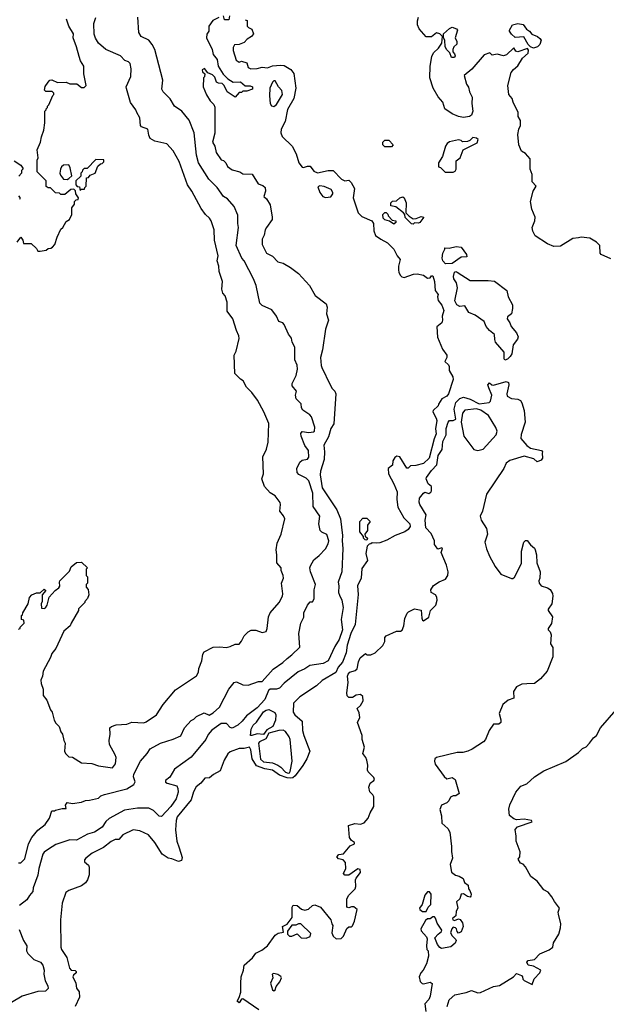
# Model space of a CAD drawing. Extents: x 1793424 to 1900092, y 321114 to 470632.
# Tile 53 of 256: x 1838445 to 1842990, y 374601 to 382235. Entities that reach past the tile are written whole.
import ezdxf

# ---------------------------------------------------------------- set-up
doc = ezdxf.new("R2010")
doc.units = 0

msp = doc.modelspace()

# ---------------------------------------------------------------- linework, layer by layer
at = {"layer": '0CON05XD'}
for points in [[(1838435, 375698.8), (1838455, 375698.8), (1838485, 375730), (1838514.2, 375845), (1838540, 375895), (1838585, 375950.8), (1838643.8, 375995), (1838676.7, 376045), (1838695, 376100), (1838715, 376100), (1838723, 376107), (1838775, 376120), (1838805, 376120), (1838800, 376145), (1838812.5, 376165), (1838855, 376158.6), (1838925, 376167.8), (1838955, 376181.9), (1838985, 376183.1), (1839055, 376200), (1839075, 376216.7), (1839102, 376228), (1839275, 376270.8), (1839328.8, 376305), (1839338.8, 376325), (1839326.7, 376365), (1839330, 376385), (1839382.5, 376485), (1839433.6, 376546.4), (1839455, 376582.5), (1839537.5, 376625), (1839634.1, 376655.9), (1839695, 376683.3), (1839722.5, 376745), (1839775, 376802.5), (1839795, 376812.5), (1839815, 376832.5), (1839875, 376860), (1839913.3, 376843.3), (1839945, 376860), (1839994.3, 376905.7), (1840066.8, 377043.2), (1840107.5, 377095), (1840125, 377100), (1840175, 377078.1), (1840215, 377074.2), (1840295, 377103.8), (1840325, 377102.5), (1840409.4, 377200.6), (1840485, 377251.2), (1840516.8, 377283.2), (1840555, 377311.2), (1840615, 377370), (1840607.5, 377475), (1840623.6, 377556.4), (1840647, 377603), (1840647.5, 377635), (1840673.9, 377696.1), (1840695, 377722.5), (1840715, 377722.5), (1840726.1, 377743.9), (1840726, 377815), (1840738, 377855), (1840698.8, 377955), (1840693.8, 377985), (1840698.3, 378001.7), (1840723.2, 378046.8), (1840765, 378080), (1840815, 378133.3), (1840835, 378170), (1840840, 378195), (1840824.1, 378244.1), (1840785, 378261.2), (1840774.2, 378275), (1840762, 378325), (1840771.2, 378385), (1840719.5, 378459.5), (1840715.6, 378565), (1840685, 378660), (1840665, 378680.8), (1840607.5, 378707.5), (1840596.2, 378725), (1840593.3, 378755), (1840615.9, 378804.1), (1840635, 378820), (1840675, 378826.7), (1840685.9, 378844.1), (1840683.8, 378895), (1840653.6, 378933.6), (1840626.9, 379005), (1840623.2, 379026.8), (1840635, 379043.3), (1840686.2, 379033.8), (1840721.7, 379038.3), (1840730, 379045), (1840732.5, 379075), (1840706.7, 379155), (1840692.3, 379172.3), (1840638.3, 379208.3), (1840628.8, 379225), (1840625, 379257.5), (1840587.5, 379295), (1840582.5, 379325), (1840590, 379355), (1840555.9, 379395.9), (1840555.8, 379415), (1840586.2, 379475), (1840598.8, 379525), (1840595.7, 379555.7), (1840576.4, 379596.4), (1840576.7, 379695), (1840557.5, 379735), (1840551.2, 379765), (1840527.3, 379797.3), (1840495, 379872.5), (1840483.6, 379883.6), (1840453.3, 379895), (1840436.1, 379936.1), (1840400, 379985), (1840325, 380018.8), (1840306.1, 380036.1), (1840276.2, 380175), (1840258, 380225), (1840184, 380365), (1840167.5, 380385), (1840123.3, 380485), (1840140, 380625), (1840136, 380655), (1840135, 380720), (1840106.6, 380786.6), (1840055, 380846.2), (1840025, 380863.8), (1839975, 380933.8), (1839909.7, 380999.7), (1839830.6, 381125), (1839815.6, 381185), (1839796.9, 381356.9), (1839758, 381455), (1839701.2, 381525), (1839644.4, 381564.4), (1839612.3, 381622.3), (1839557.5, 381675), (1839547, 381697), (1839553.3, 381765), (1839491.2, 382005), (1839472.3, 382042.3), (1839446.7, 382075), (1839387.5, 382105), (1839368.8, 382135), (1839361.2, 382255)], [(1838756.4, 377843.6), (1838752.5, 377875), (1838757.5, 377885), (1838830.8, 377959.2), (1838845, 377992.5), (1838885, 378027.5), (1838925, 378030), (1838970, 377985), (1838960, 377975), (1838960, 377925), (1838970, 377915), (1838970, 377865), (1838960, 377855), (1838960, 377835), (1838977, 377817), (1838980, 377775), (1838971.7, 377748.3), (1838950, 377725), (1838950, 377715), (1838901.7, 377668.3), (1838900, 377655), (1838843, 377557), (1838837.5, 377535), (1838787.5, 377495), (1838725, 377360), (1838695, 377320), (1838685, 377290), (1838627.5, 377185), (1838622.5, 377145), (1838610, 377115), (1838611.7, 377088.3), (1838627.5, 377045), (1838627.5, 376995), (1838655, 376960), (1838683, 376883), (1838697.5, 376865), (1838712.5, 376805), (1838725, 376780), (1838750, 376755), (1838763, 376713), (1838777.5, 376695), (1838787.5, 376645), (1838797.5, 376625), (1838793.6, 376563.6), (1838800, 376545), (1838825, 376520), (1838855, 376517.5), (1838925, 376473.3), (1839005, 376466.7), (1839055, 376450), (1839165, 376434.2), (1839187.8, 376465), (1839192.5, 376515), (1839186, 376536), (1839140, 376615), (1839138, 376645), (1839147.5, 376695), (1839143.8, 376745), (1839157.5, 376755), (1839191.7, 376768.3), (1839275, 376772), (1839315, 376789.2), (1839406.1, 376783.9), (1839425, 376790), (1839504.2, 376845.8), (1839555.9, 376924.1), (1839651.7, 377038.3), (1839815, 377147.5), (1839830, 377175), (1839833.3, 377205), (1839856.7, 377265), (1839863.8, 377315), (1839875, 377332.5), (1839945, 377370), (1839995, 377373.3), (1840045, 377366.7), (1840075.9, 377374.1), (1840115, 377393.3), (1840145, 377392.5), (1840165, 377416.2), (1840183.3, 377456.7), (1840215, 377490), (1840238.3, 377501.7), (1840275, 377501.2), (1840325, 377483.3), (1840355, 377492.5), (1840363.8, 377515), (1840374.2, 377605), (1840386, 377635), (1840455.6, 377715), (1840480.6, 377765), (1840483.2, 377783.2), (1840474.4, 377865), (1840489.4, 377905), (1840487.5, 377925), (1840470, 377965), (1840470, 377985), (1840437.5, 378025), (1840438.8, 378085), (1840431.2, 378125), (1840440, 378175), (1840471.2, 378245), (1840499.2, 378365), (1840488.7, 378388.7), (1840460, 378425), (1840466, 378475), (1840462.3, 378492.3), (1840423.9, 378543.9), (1840386.2, 378566.2), (1840343.3, 378615), (1840321.2, 378675), (1840333.8, 378715), (1840330, 378845), (1840357.5, 378905), (1840370.7, 378959.3), (1840376, 379105), (1840338, 379195), (1840288, 379285), (1840243.9, 379343.9), (1840203.8, 379385), (1840175.9, 379435.9), (1840155, 379447.5), (1840113, 379493), (1840106.7, 379635), (1840122.5, 379665), (1840146.1, 379763.9), (1840143.3, 379785), (1840123.8, 379825), (1840095.6, 379915.6), (1840053.8, 379975), (1840053.8, 380045), (1840037.5, 380095), (1840020, 380115), (1840011.2, 380145), (1840016, 380205), (1839991.7, 380281.7), (1839988.8, 380325), (1839976.2, 380365), (1839982, 380405), (1839954.2, 380525), (1839952, 380605), (1839928.8, 380675), (1839915, 380696.7), (1839884.2, 380724.2), (1839851.7, 380771.7), (1839778.8, 380905), (1839744.3, 380954.3), (1839682, 381135), (1839635, 381217.5), (1839585, 381273.3), (1839493.6, 381293.6), (1839456.7, 381315), (1839445, 381340), (1839437.5, 381385), (1839390, 381405), (1839382.5, 381415), (1839376.7, 381475), (1839352.5, 381515), (1839346.4, 381536.4), (1839304.1, 381594.1), (1839271.7, 381701.7), (1839271.2, 381715), (1839306.1, 381793.9), (1839308.8, 381855), (1839300, 381895), (1839288.3, 381908.3), (1839259.2, 381919.2), (1839227.5, 381955), (1839113.3, 382005), (1839055, 382053.8), (1839032.4, 382092.4), (1839023.4, 382123.4), (1839018.8, 382205), (1839035, 382252.5)], [(1839988, 382252), (1839942.3, 382227.7), (1839912, 382185), (1839910, 382145), (1839895, 382122.5), (1839892, 382095), (1839936.2, 382005), (1839944.1, 381964.1), (1839976.2, 381925), (1839983.3, 381875), (1840021.7, 381811.7), (1840057, 381777), (1840100.5, 381750.5), (1840155, 381753.3), (1840193, 381723), (1840231.7, 381721.7), (1840250, 381715), (1840250, 381695), (1840205, 381680), (1840175, 381680), (1840165, 381670), (1840145, 381670), (1840113.6, 381633.6), (1840052.5, 381675), (1840030, 381725), (1840015, 381740), (1839985, 381742.5), (1839970.7, 381750.7), (1839958.3, 381788.3), (1839938.3, 381808.3), (1839901.7, 381821.7), (1839877, 381857), (1839860, 381845), (1839861.7, 381831.7), (1839880, 381815), (1839877, 381793), (1839870, 381785), (1839867.5, 381715), (1839893, 381653), (1839920, 381605), (1839948.3, 381578.3), (1839956.1, 381556.1), (1839958, 381355), (1839940, 381285), (1839956.7, 381255), (1839966.7, 381205), (1840005, 381147.5), (1840025, 381142.5), (1840042.5, 381125), (1840055, 381097.5), (1840090.5, 381070.5), (1840150, 381055), (1840175, 381040), (1840246.1, 381036.1), (1840291.7, 380961.7), (1840329.5, 380949.5), (1840346.7, 380935), (1840350, 380905), (1840337.5, 380865), (1840357.5, 380845), (1840385, 380800), (1840402.5, 380705), (1840402.5, 380685), (1840357.5, 380625), (1840347.5, 380605), (1840340, 380565), (1840323, 380533), (1840323, 380493), (1840357.5, 380425), (1840405, 380402.5), (1840445, 380357.5), (1840486.1, 380346.1), (1840543.6, 380313.6), (1840605, 380267.5), (1840690, 380175), (1840735, 380097.5), (1840820.7, 380030.7), (1840827.5, 380005), (1840823.3, 379955), (1840837.5, 379905), (1840813.9, 379836.1), (1840791.2, 379675), (1840776, 379615), (1840780, 379555), (1840787.1, 379537.1), (1840850, 379405), (1840866.7, 379375), (1840886.2, 379355), (1840893.8, 379335), (1840878.7, 379101.3), (1840857.1, 379065), (1840838.7, 379001.3), (1840802.5, 378935), (1840807.5, 378885), (1840804.1, 378824.1), (1840775.8, 378734.2), (1840773, 378707), (1840790, 378605), (1840902.9, 378435), (1840931.2, 378365), (1840946.5, 378236.5), (1840943.1, 378193.1), (1840948.8, 378135), (1840941.9, 377955), (1840912.5, 377875), (1840918, 377845), (1840914.4, 377795), (1840922.2, 377772.2), (1840941.9, 377735), (1840952.3, 377677.7), (1840936.7, 377585), (1840947.3, 377505), (1840921.7, 377428.3), (1840886, 377375), (1840836.2, 377265), (1840795.5, 377244.5), (1840692, 377228), (1840655, 377202.9), (1840601.7, 377178.3), (1840495, 377092), (1840457.8, 377052.2), (1840435, 377044.5), (1840385, 377045.3), (1840374.2, 377035), (1840345, 376962.9), (1840285, 376900), (1840201.7, 376838.3), (1840168.8, 376795), (1840135.6, 376764.4), (1840091.2, 376741.2), (1840075, 376747.5), (1840047.7, 376777.7), (1840005, 376777.1), (1839935, 376727.5), (1839905, 376692), (1839887.8, 376655), (1839775, 376517.5), (1839645.6, 376424.4), (1839608.2, 376361.8), (1839573.8, 376335), (1839574.2, 376324.2), (1839586.7, 376315), (1839663.8, 376295), (1839671.4, 376275), (1839671.9, 376245), (1839656.7, 376195), (1839617.5, 376135), (1839545, 376057.5), (1839525, 376060), (1839483, 376103), (1839445, 376120.8), (1839357.7, 376122.3), (1839256.4, 376106.4), (1839137.6, 376042.4), (1839112.1, 376017.9), (1839085, 375973.8), (1839024.2, 375935.8), (1838970.5, 375919.5), (1838885, 375873.8), (1838835, 375876.2), (1838725, 375840), (1838667.3, 375802.7)], [(1840070.8, 382265), (1840066.4, 382233.6), (1840033, 382233), (1840023.3, 382265)], [(1843025, 380380), (1842950, 380415), (1842942.5, 380425), (1842940, 380485), (1842915, 380510), (1842861.7, 380541.7), (1842795, 380550), (1842775, 380542.5), (1842730.7, 380539.3), (1842635, 380480), (1842585, 380476.7), (1842535, 380496.7), (1842438.8, 380558.8), (1842421.2, 380595), (1842416, 380625), (1842437.5, 380675), (1842440, 380705), (1842412.5, 380765), (1842403.3, 380825), (1842422.5, 380905), (1842447.5, 380945), (1842417, 380977), (1842416, 381035), (1842401.2, 381075), (1842401.2, 381155), (1842365, 381196.7), (1842333.3, 381215), (1842312.5, 381265), (1842304.4, 381345), (1842311.4, 381385), (1842324.3, 381415.7), (1842324.4, 381454.4), (1842306.2, 381485), (1842307.1, 381515), (1842268.1, 381595), (1842260, 381625), (1842234.4, 381655), (1842227.5, 381725), (1842254.4, 381825), (1842271.3, 381848.7), (1842305, 381876.2), (1842342.1, 381937.9), (1842384, 381975), (1842387.7, 381997.7), (1842380.5, 382010.5), (1842304.5, 381984.5), (1842290, 381990), (1842275, 382017.5), (1842216.4, 381963.6), (1842195, 381953.8), (1842145, 381967.5), (1842105, 381960), (1842086.7, 381976.7), (1842045, 381963.3), (1841949.5, 381850.5), (1841888.3, 381801.7), (1841906.7, 381735), (1841921.7, 381711.7), (1841930, 381675), (1841950, 381635), (1841948, 381585), (1841956.2, 381525), (1841946.7, 381495), (1841930, 381485), (1841885, 381476.2), (1841844.2, 381484.2), (1841795, 381506), (1841738.8, 381545), (1841723.8, 381595), (1841687.7, 381637.7), (1841648.8, 381705), (1841622.9, 381785), (1841626.2, 381875), (1841639.5, 381950.5), (1841651.2, 381978.8), (1841690, 382015), (1841717, 382053), (1841720, 382105), (1841700, 382125), (1841675, 382132.5), (1841635, 382102), (1841595, 382102), (1841539.2, 382165), (1841528.6, 382195), (1841527.5, 382225), (1841536.2, 382253.8)], [(1838425, 380510), (1838455, 380550), (1838470, 380525), (1838475, 380500), (1838535, 380500), (1838575, 380460), (1838585, 380440), (1838605, 380440), (1838651.7, 380448.3), (1838665, 380460), (1838687, 380463), (1838698.3, 380471.7), (1838717, 380493), (1838735, 380550), (1838765, 380610), (1838780, 380625), (1838805, 380670), (1838830, 380685), (1838850, 380725), (1838850, 380775), (1838870, 380805), (1838870, 380825), (1838881.7, 380838.3), (1838898.3, 380841.7), (1838900, 380855), (1838880, 380885), (1838878.3, 380908.3), (1838865, 380920), (1838841.7, 380918.3), (1838795, 380880), (1838765, 380880), (1838755, 380890), (1838721.7, 380891.7), (1838685, 380930), (1838665, 380930), (1838651.7, 380941.7), (1838650, 380985), (1838580, 381055), (1838580, 381145), (1838587.5, 381165), (1838580, 381225), (1838607.5, 381285), (1838613, 381327), (1838631.7, 381378.3), (1838640, 381435), (1838640, 381525), (1838650, 381535), (1838650, 381545), (1838660, 381555), (1838660, 381565), (1838670, 381575), (1838701.7, 381648.3), (1838710, 381655), (1838710, 381665), (1838697, 381677), (1838648.3, 381678.3), (1838638.3, 381688.3), (1838643, 381717), (1838665, 381750), (1838680, 381765), (1838695, 381767.5), (1838737, 381747), (1838805, 381750), (1838835, 381737.5), (1838887, 381737), (1838925, 381710), (1838945, 381710), (1838960, 381725), (1838942.5, 381815), (1838942.5, 381875), (1838916.4, 381916.4), (1838905, 381950), (1838886.2, 382025), (1838860, 382095), (1838862.5, 382125), (1838826.2, 382185), (1838808.8, 382238.8)], [(1840193.3, 382235), (1840207.5, 382227.5), (1840208.2, 382185), (1840216.9, 382175), (1840245, 382162.7), (1840256.2, 382125), (1840242.2, 382105), (1840207.1, 382085), (1840185, 382057.9), (1840145, 382041.9), (1840110, 382040), (1840099.5, 382020.5), (1840098.6, 381995), (1840122.2, 381922.2), (1840145, 381906), (1840165, 381912.7), (1840205, 381900.5), (1840214.7, 381864.7), (1840235, 381852.9), (1840284.3, 381855.7), (1840325, 381866.9), (1840365, 381862.2), (1840405, 381878.2), (1840465, 381881.7), (1840495, 381880.7), (1840545, 381850), (1840568.9, 381818.9), (1840584.6, 381704.6), (1840569.6, 381625), (1840520.2, 381539.8), (1840502.9, 381445), (1840470.5, 381385), (1840468.3, 381358.3), (1840478, 381328), (1840556.9, 381255), (1840586.9, 381195), (1840607.1, 381125), (1840635, 381092.5), (1840645, 381088.6), (1840675, 381099.5), (1840695, 381098.8), (1840725, 381060.8), (1840752.5, 381047.5), (1840834.4, 381065.6), (1840875, 381065.8), (1840938.5, 380998.5), (1840965, 380985.6), (1840995, 380990.8), (1841012.8, 380972.8), (1841038.8, 380925), (1841030, 380855), (1841066.5, 380736.5), (1841095, 380709.5), (1841174.6, 380675), (1841186.8, 380655), (1841187.9, 380597.9), (1841202.7, 380562.7), (1841242.4, 380532.4), (1841296, 380505), (1841343.3, 380455), (1841368.8, 380405), (1841393.3, 380375), (1841380, 380325), (1841380, 380295), (1841382.5, 380275), (1841395, 380252.5), (1841405, 380242.5), (1841425, 380236.7), (1841497.3, 380262.7), (1841525, 380264.3), (1841573, 380253), (1841605, 380230), (1841625, 380233.3), (1841635, 380250), (1841645, 380250), (1841660, 380205), (1841663.3, 380135), (1841687.5, 380105), (1841682.5, 380085), (1841688.3, 380058.3), (1841715, 380022.5), (1841731.2, 379981.2), (1841718.8, 379935), (1841721.2, 379905), (1841716, 379885), (1841677, 379853), (1841683.6, 379773.6), (1841720, 379680), (1841754.1, 379634.1), (1841754, 379615), (1841740, 379585), (1841768.8, 379558.8), (1841773.8, 379545), (1841774, 379515), (1841800, 379465), (1841803.1, 379445), (1841768.9, 379335), (1841755, 379317.1), (1841716.7, 379295), (1841690, 379255), (1841688.3, 379241.7), (1841650, 379205), (1841646.7, 379195), (1841672.5, 379145), (1841676.1, 379126.1), (1841667.7, 379062.3), (1841671.4, 379025), (1841655.4, 378984.6), (1841618, 378835), (1841575, 378794.3), (1841515, 378778.8), (1841473, 378777), (1841455, 378757.5), (1841445, 378757.5), (1841390, 378845), (1841368.3, 378851.7), (1841350.7, 378839.3), (1841337.5, 378815), (1841335, 378780), (1841300, 378755), (1841302.5, 378715), (1841345, 378636.7), (1841370, 378575), (1841368, 378515), (1841374.2, 378454.2), (1841422.1, 378372.1), (1841467, 378327), (1841471.2, 378305), (1841455, 378283.3), (1841430, 378265), (1841354.1, 378235.9), (1841289.5, 378200.5), (1841235, 378180), (1841207, 378177), (1841175, 378180), (1841165, 378170), (1841151.7, 378168.3), (1841138.3, 378151.7), (1841126.7, 378095), (1841139.3, 378040.7), (1841095, 377980), (1841091.2, 377905), (1841062.5, 377845), (1841067.3, 377777.3), (1841044, 377545), (1841010.6, 377475), (1840983.8, 377385), (1840974.5, 377325), (1840945.3, 377254.7), (1840913.8, 377215), (1840895, 377174.2), (1840787.6, 377112.4), (1840745, 377068.8), (1840616.2, 376985), (1840566.7, 376935), (1840563.3, 376865), (1840575.8, 376845.8), (1840633.3, 376795), (1840636.7, 376725), (1840646.7, 376685), (1840693.3, 376563.3), (1840670.5, 376505), (1840638.8, 376451.2), (1840578.4, 376371.6), (1840562.2, 376357.8), (1840545, 376353.6), (1840516.9, 376356.9), (1840458.4, 376378.4), (1840403.8, 376415), (1840345, 376426), (1840279.1, 376449.1), (1840246.9, 376505), (1840237, 376573), (1840225, 376593.3), (1840185, 376583.3), (1840145, 376583.3), (1840075, 376558.8), (1840057.7, 376542.3), (1840028.8, 376495), (1839999.3, 376410.7), (1839946.4, 376383.6), (1839915, 376357.5), (1839880, 376355), (1839850, 376315), (1839811.9, 376288.1), (1839791.7, 376248.3), (1839773.2, 376186.8), (1839666, 376054), (1839656.5, 376025), (1839652.6, 375952.6), (1839662.7, 375865), (1839680, 375815), (1839705, 375740), (1839700, 375715), (1839675, 375708.8), (1839625, 375729.2), (1839595, 375734), (1839548.8, 375765), (1839492, 375855), (1839444.3, 375914.3), (1839375, 375946.2), (1839325, 375953.3), (1839245, 375913.8), (1839212.5, 375877.5), (1839185, 375877.5), (1839155, 375864.2), (1839095, 375815.6), (1839007.7, 375772.3), (1838958.8, 375735), (1838948.3, 375721.7), (1838947.5, 375705), (1838978.5, 375678.5), (1838983, 375663), (1838983.3, 375605), (1838969.4, 375565), (1838955, 375542.5), (1838925, 375518.6), (1838827, 375483), (1838802.9, 375467.1), (1838774, 375385), (1838760.8, 375255), (1838764.2, 375044.2), (1838768.8, 375025), (1838810, 374965)], [(1841791.7, 381941.7), (1841778.3, 381978.3), (1841755, 382000), (1841742.5, 382025), (1841740, 382075), (1841730, 382095), (1841730, 382125), (1841775, 382167.5), (1841795, 382176), (1841830, 382165), (1841837.5, 382155), (1841820, 382095), (1841832.5, 382065), (1841832.5, 382045), (1841810, 382025), (1841800, 382005), (1841800, 381985), (1841815, 381970), (1841820, 381955), (1841815, 381942.5), (1841791.7, 381941.7)], [(1842425, 382014), (1842404, 382024), (1842385, 382043.3), (1842352.1, 382102.1), (1842285, 382097.5), (1842255, 382122.5), (1842240, 382145), (1842241.2, 382155), (1842264.4, 382195.6), (1842305, 382205.6), (1842346.8, 382196.8), (1842371.7, 382161.7), (1842396.2, 382145), (1842413.3, 382123.3), (1842457.5, 382105), (1842475, 382090), (1842485.8, 382075), (1842475, 382042.5), (1842455.9, 382024.1), (1842425, 382014)], [(1840415, 381562.5), (1840435, 381577.5), (1840481.2, 381655), (1840476.2, 381685), (1840450, 381715), (1840425, 381760), (1840415, 381760), (1840405, 381750), (1840382.5, 381705), (1840380, 381645), (1840386.7, 381585), (1840395, 381567.5), (1840415, 381562.5)], [(1841325, 381250), (1841275, 381250), (1841260, 381265), (1841260, 381285), (1841275, 381300), (1841305, 381300), (1841340, 381265), (1841325, 381250)], [(1841743, 381053), (1841805, 381053.3), (1841819.3, 381060.7), (1841827.5, 381075), (1841828.3, 381141.7), (1841857.5, 381165), (1841882.5, 381225), (1841989.5, 381280.5), (1841997.5, 381305), (1841985, 381317.5), (1841955, 381322.5), (1841931.7, 381298.3), (1841915, 381290), (1841875, 381287.5), (1841865, 381297.5), (1841845, 381302.5), (1841775, 381288), (1841756.7, 381275), (1841743.3, 381255), (1841720, 381175), (1841690, 381125), (1841690, 381095), (1841705, 381090), (1841743, 381053)], [(1838401.7, 381141.7), (1838455, 381107.5), (1838470, 381085), (1838470, 381075), (1838460, 381065), (1838460, 381045), (1838438.3, 381021.7)], [(1838813, 380997), (1838825, 381002.5), (1838850, 381025), (1838837, 381087), (1838825, 381110), (1838785, 381107.5), (1838770, 381095), (1838762.5, 381075), (1838756.7, 381045), (1838760.5, 381030.5), (1838785, 380998.8), (1838813, 380997)], [(1838915, 380910), (1838925, 380920), (1838948.3, 380921.7), (1838950, 380935), (1838960, 380945), (1838961.7, 381008.3), (1838978.3, 381011.7), (1838991.7, 381028.3), (1839030, 381045), (1839051.7, 381098.3), (1839071.7, 381118.3), (1839085, 381120), (1839098.3, 381131.7), (1839098.3, 381148.3), (1839035, 381150), (1838968.3, 381081.7), (1838945, 381080), (1838931.7, 381068.3), (1838930, 381055), (1838920, 381045), (1838918.3, 381021.7), (1838880, 380985), (1838880, 380955), (1838891.7, 380941.7), (1838908.3, 380938.3), (1838915, 380910)], [(1840815, 380857.5), (1840855, 380862.5), (1840872.5, 380885), (1840872.5, 380895), (1840857.3, 380917.3), (1840805, 380942), (1840772, 380948), (1840755, 380940), (1840770, 380895), (1840793.6, 380863.6), (1840815, 380857.5)], [(1838435, 380870), (1838447, 380857), (1838447.5, 380845), (1838445, 380840)], [(1841495, 380650), (1841481.7, 380651.7), (1841431.7, 380701.7), (1841430, 380725), (1841418.3, 380738.3), (1841360, 380785), (1841321.7, 380791.7), (1841320, 380815), (1841335, 380827.5), (1841365, 380830), (1841390, 380855), (1841415, 380862.5), (1841425, 380852.5), (1841438.8, 380815), (1841438.3, 380738.3), (1841461.7, 380711.7), (1841495, 380690), (1841517, 380693), (1841555, 380710), (1841577.5, 380705), (1841545, 380662.5), (1841535, 380657.5), (1841505, 380660), (1841495, 380650)], [(1841345, 380650), (1841311.7, 380671.7), (1841275, 380682.5), (1841262.5, 380695), (1841260, 380725), (1841275, 380740), (1841285, 380740), (1841298.3, 380728.3), (1841300, 380715), (1841331.7, 380681.7), (1841360, 380675), (1841358.3, 380661.7), (1841345, 380650)], [(1841745, 380342.5), (1841724.3, 380365), (1841718.8, 380385), (1841722.5, 380425), (1841740, 380455), (1841740, 380465), (1841773, 380463), (1841825.9, 380475.9), (1841865, 380472.5), (1841907.5, 380415), (1841910, 380395), (1841865, 380392.5), (1841795, 380343.8), (1841745, 380342.5)], [(1842205, 379596.2), (1842198, 379605), (1842197.7, 379657.7), (1842132.9, 379735), (1842125.6, 379755), (1842123.8, 379795), (1842085, 379824.3), (1842058.6, 379855), (1842043.3, 379895), (1841974.2, 379944.2), (1841924.4, 379964.4), (1841895, 380017.5), (1841855, 380012), (1841832.9, 380025), (1841816.7, 380055), (1841836.2, 380155), (1841830, 380195), (1841810, 380225), (1841806.4, 380243.6), (1841815, 380277.5), (1841825, 380282.5), (1841835, 380277.5), (1841935, 380212.5), (1842075, 380213.8), (1842125, 380207.5), (1842220, 380135), (1842231.2, 380085), (1842263.3, 380025), (1842263.8, 379995), (1842256.1, 379953.9), (1842225, 379930), (1842222.5, 379915), (1842242.5, 379885), (1842252.5, 379855), (1842295, 379806.2), (1842307.5, 379775), (1842302, 379758), (1842267.5, 379715), (1842258, 379645), (1842246.7, 379623.3), (1842225, 379604), (1842205, 379596.2)], [(1841667.5, 378155), (1841660, 378165), (1841658.8, 378195), (1841632.2, 378252.2), (1841591.1, 378295), (1841586.7, 378355), (1841594, 378395), (1841545.7, 378475), (1841540, 378495), (1841544, 378525), (1841574.3, 378565), (1841585, 378571.4), (1841615, 378562.5), (1841629.5, 378570.5), (1841636.8, 378583.2), (1841635.5, 378615.5), (1841610, 378635), (1841593.8, 378675), (1841596.2, 378685), (1841635, 378738.6), (1841677.6, 378782.4), (1841688.2, 378855), (1841717.4, 378902.6), (1841725, 378963.3), (1841750, 379015), (1841750, 379065), (1841765, 379113.3), (1841775, 379126.7), (1841805, 379126.7), (1841823.3, 379136.7), (1841811.9, 379215), (1841825, 379266), (1841855, 379298.6), (1841885, 379308), (1841935, 379291.9), (1842005, 379257.5), (1842084, 379266), (1842092.3, 379277.7), (1842102.9, 379325), (1842080.3, 379380.3), (1842073.1, 379405), (1842085, 379420), (1842104.2, 379404.2), (1842115, 379402.5), (1842215, 379430), (1842233, 379423), (1842236.2, 379405), (1842218.8, 379335), (1842222.5, 379315), (1842255, 379298.8), (1842305, 379292), (1842325, 379281.2), (1842336.7, 379265), (1842353.8, 379205), (1842360.8, 379115), (1842330.9, 379019.1), (1842328.3, 378988.3), (1842374.1, 378934.1), (1842402.9, 378912.9), (1842487.5, 378895), (1842496.7, 378885), (1842492.5, 378875), (1842496.7, 378835), (1842485, 378820), (1842455, 378807.5), (1842429.4, 378829.4), (1842355, 378850), (1842242.7, 378817.3), (1842215, 378796.7), (1842195.5, 378754.5), (1842063.3, 378556.7), (1842030.8, 378425), (1842014, 378385), (1842020, 378355), (1842061.1, 378291.1), (1842069.5, 378245), (1842049.2, 378185), (1842063, 378133), (1842085.8, 378075.8), (1842128.8, 377995), (1842173.3, 377935), (1842255, 377901.2), (1842265, 377901.2), (1842277.9, 377912.1), (1842332.7, 378017.3), (1842332, 378115), (1842352, 378185), (1842365, 378198), (1842377.3, 378197.3), (1842402.3, 378162.3), (1842435, 378136.2), (1842439.2, 378125), (1842450, 378085), (1842451.4, 378025), (1842478, 377955), (1842476.1, 377903.9), (1842467.5, 377885), (1842470, 377865), (1842486.4, 377846.4), (1842535, 377830), (1842555, 377816.7), (1842572.5, 377785), (1842576.7, 377765), (1842567.5, 377705), (1842540, 377665), (1842540, 377655), (1842572.5, 377605), (1842566.4, 377553.6), (1842540, 377515), (1842540, 377505), (1842555, 377490), (1842562.5, 377465), (1842557.5, 377395), (1842576.4, 377366.4), (1842576, 377295), (1842533.3, 377185), (1842481.2, 377125), (1842435, 377088.8), (1842375, 377086), (1842335.9, 377084.1), (1842295, 377063.3), (1842270, 377025), (1842273.8, 376975), (1842229.8, 376960.2), (1842188.9, 376925), (1842159.2, 376855), (1842173, 376807), (1842172.5, 376785), (1842156.4, 376773.6), (1842115, 376773.3), (1842082.5, 376725), (1842054.3, 376655), (1842040, 376635), (1841952.1, 376577.9), (1841917.5, 376562.5), (1841877.4, 376552.6), (1841835, 376552.3), (1841675, 376514.2), (1841662.9, 376505), (1841659.4, 376485), (1841665, 376462.5), (1841735, 376367.5), (1841755, 376350), (1841795, 376358.8), (1841818.8, 376345), (1841850, 376235), (1841825, 376217.5), (1841803.6, 376216.4), (1841783.6, 376206.4), (1841770.7, 376179.3), (1841755, 376162.5), (1841714.1, 376145.9), (1841699.3, 376110.7), (1841713, 376063), (1841716.7, 376005), (1841762.5, 375965), (1841776.7, 375935), (1841791.2, 375825), (1841790, 375785), (1841797.5, 375735), (1841781.2, 375685), (1841790, 375625), (1841821.7, 375601.7), (1841850, 375595), (1841882.5, 375575), (1841892.5, 375545), (1841920, 375525), (1841923.8, 375495), (1841933.6, 375483.6), (1841942.5, 375455), (1841941.7, 375438.3), (1841935, 375432.5), (1841915, 375436.7), (1841885, 375458.6), (1841865, 375456), (1841855, 375418.8), (1841829.4, 375395), (1841839.2, 375345), (1841827.5, 375322.5), (1841824.1, 375285.9), (1841798, 375265), (1841801.2, 375255), (1841815, 375250), (1841845, 375263.3), (1841858.8, 375258.8), (1841875, 375233.3), (1841881.4, 375205), (1841865, 375163.3), (1841845, 375152.5), (1841834.1, 375164.1), (1841830.6, 375185), (1841822, 375195), (1841805, 375197.8), (1841792.8, 375187.2), (1841783.8, 375155), (1841795, 375132.5), (1841823.6, 375103.6), (1841826.7, 375095), (1841818.8, 375075), (1841785, 375046.2), (1841713.6, 375033.6), (1841700.7, 375040.7), (1841682.5, 375065), (1841662.5, 375115), (1841686.7, 375145), (1841713.3, 375165), (1841716.2, 375175), (1841679.3, 375229.3), (1841667.5, 375267.5), (1841658.3, 375278.3), (1841645, 375280), (1841626.7, 375263.3), (1841605, 375262.5), (1841588.3, 375251.7), (1841553.6, 375185), (1841555, 375171.2), (1841597.5, 375125), (1841601.7, 375108.3), (1841597.5, 375055), (1841600, 375025), (1841610, 375015), (1841612.5, 374975), (1841597.5, 374915), (1841572.5, 374865), (1841552.5, 374845), (1841540, 374815), (1841548.3, 374778.3), (1841563, 374763), (1841575, 374760), (1841625, 374772.5), (1841641.7, 374761.7), (1841626.4, 374663.6), (1841615, 374638.8), (1841583.3, 374605), (1841592.5, 374545)], [(1841995, 378896), (1842035, 378904), (1842136, 379015), (1842143.8, 379045), (1842133.9, 379073.9), (1842077, 379167), (1842017, 379207), (1841985, 379218), (1841895, 379208), (1841875.9, 379184.1), (1841866, 379115), (1841886, 379005), (1841965, 378901.2), (1841995, 378896)], [(1841135, 378200), (1841121.7, 378201.7), (1841110, 378215), (1841108.3, 378228.3), (1841080, 378265), (1841080, 378345), (1841105, 378370), (1841135, 378370), (1841160, 378345), (1841140, 378315), (1841140, 378275), (1841120, 378245), (1841121.7, 378231.7), (1841140, 378215), (1841135, 378200)], [(1840298.5, 374558.5), (1840175, 374642.5), (1840165, 374640), (1840145, 374612.5), (1840130, 374625), (1840147, 374653), (1840158, 374695), (1840157.5, 374765), (1840161.5, 374815), (1840179.2, 374865), (1840185.6, 374905), (1840248.8, 374961.2), (1840275, 374997.5), (1840320.5, 375019.5), (1840366, 375055), (1840425, 375138), (1840447.9, 375152.1), (1840489.1, 375160.9), (1840482.5, 375205), (1840517.2, 375222.8), (1840557.4, 375272.6), (1840557.5, 375355), (1840565, 375369.2), (1840595, 375366.7), (1840629.6, 375339.6), (1840655, 375330), (1840682.3, 375337.7), (1840715, 375366), (1840733, 375373), (1840775, 375353.3), (1840856.2, 375255), (1840862.5, 375225), (1840871.7, 375211.7), (1840862.5, 375155), (1840875, 375130), (1840898.3, 375108.3), (1840935, 375110), (1840955, 375130), (1840981.2, 375188.8), (1840995, 375202.5), (1841015, 375202), (1841025, 375210), (1841039.6, 375245), (1841058.8, 375335), (1841035, 375356.7), (1841015, 375357.5), (1840995, 375350), (1840980, 375355), (1840980, 375415), (1840992.5, 375445), (1841043.3, 375495), (1841050, 375515), (1841046, 375565), (1841051.2, 375578.8), (1841085, 375623.3), (1841082.5, 375645), (1841065, 375652.5), (1840995, 375602.5), (1840965, 375603.3), (1840953.3, 375615), (1840972, 375655), (1840970, 375700), (1840950.7, 375720.7), (1840915, 375727.5), (1840903.3, 375745), (1840918.3, 375761.7), (1840955, 375767.5), (1841005, 375830), (1841040, 375845), (1841040, 375855), (1841015, 375870), (1841000, 375895), (1840993.3, 375986.7), (1841041.7, 376001.7), (1841086.4, 375996.4), (1841115, 376008.8), (1841145, 376043.3), (1841160, 376085), (1841190, 376135), (1841189.1, 376209.1), (1841182, 376225), (1841157, 376247), (1841151.5, 376285), (1841160, 376315), (1841190, 376335), (1841193.8, 376345), (1841189.2, 376359.2), (1841144.1, 376404.1), (1841140, 376415), (1841143.8, 376455), (1841134.1, 376494.1), (1841126.2, 376515), (1841103.3, 376545), (1841115.7, 376595), (1841099.2, 376655), (1841099.4, 376685), (1841063.8, 376785), (1841079.4, 376825), (1841075, 376860), (1841060, 376895), (1841085, 376917.5), (1841105.6, 376954.4), (1841105, 376987.5), (1841085, 377002.5), (1841053, 376997), (1841025, 376980), (1840995, 376980), (1840983, 376993), (1840980, 377015), (1840990, 377095), (1840986.2, 377145), (1840990.5, 377159.5), (1841004.3, 377175.7), (1841045, 377190), (1841058.8, 377201.2), (1841070, 377255), (1841083.6, 377286.4), (1841125, 377320), (1841135, 377310), (1841165, 377310), (1841200, 377325), (1841258.3, 377381.7), (1841273.3, 377415), (1841273.3, 377445), (1841285, 377458), (1841365, 377494.5), (1841395, 377494.4), (1841408.7, 377501.3), (1841422.5, 377535), (1841428.3, 377591.7), (1841446.4, 377633.6), (1841457.5, 377645), (1841505, 377666.7), (1841555, 377657.5), (1841560, 377595), (1841565, 377580), (1841575, 377573.3), (1841615, 377602.5), (1841628.8, 377655), (1841670, 377695), (1841679.4, 377735), (1841678.3, 377758.3), (1841666.2, 377775), (1841633.3, 377795), (1841630, 377815), (1841652, 377848), (1841695, 377877.5), (1841745, 377897.1), (1841762.5, 377925), (1841764.5, 377954.5), (1841753.1, 378005), (1841711.2, 378105), (1841720, 378135), (1841715, 378140), (1841685, 378130), (1841667.5, 378155)], [(1838435, 377510), (1838450, 377515), (1838450, 377525), (1838480, 377555), (1838478.3, 377578.3), (1838460, 377585), (1838460, 377615), (1838468.3, 377621.7), (1838470, 377635), (1838510, 377705), (1838522.5, 377755), (1838540, 377775), (1838575, 377790), (1838605, 377790), (1838635, 377820), (1838648.3, 377808.3), (1838620, 377775), (1838620, 377725), (1838612.5, 377705), (1838613, 377673), (1838635, 377670), (1838645.7, 377674.3), (1838658.8, 377695), (1838673.3, 377756.7), (1838720.5, 377809.5), (1838749.5, 377830.5), (1838756.4, 377843.6)], [(1840234.1, 376684.1), (1840239.1, 376735), (1840255.5, 376765), (1840281.1, 376788.9), (1840335, 376869.2), (1840355, 376882.5), (1840375, 376885.4), (1840422.2, 376862.2), (1840429.1, 376845), (1840427.1, 376805), (1840405.7, 376755), (1840360.6, 376729.4), (1840335, 376693.8), (1840285, 376697.3), (1840245, 376684.2), (1840234.1, 376684.1)], [(1842619.3, 375299.3), (1842617.5, 375315), (1842627, 375347), (1842587.7, 375397.7), (1842568.8, 375435), (1842540.5, 375470.5), (1842505, 375487.5), (1842455, 375555.8), (1842405, 375591.2), (1842365, 375667.5), (1842345, 375688), (1842326.1, 375696.1), (1842307.5, 375725), (1842320, 375745), (1842323.9, 375783.9), (1842290.8, 375865), (1842293.1, 375905), (1842284.2, 375955), (1842302.5, 375977.5), (1842416.7, 376015), (1842410, 376025), (1842355, 376037.5), (1842295, 376032), (1842275, 376038), (1842240.6, 376065), (1842234.4, 376115), (1842243.2, 376146.8), (1842288.8, 376245), (1842328.3, 376291.7), (1842375, 376311.4), (1842435, 376364.5), (1842505, 376411.3), (1842675.8, 376484.2), (1842775, 376553.5), (1842806.4, 376583.6), (1842835, 376597.5), (1842860.8, 376625), (1842892.3, 376667.7), (1842913.3, 376685), (1842945.7, 376744.3), (1843065.4, 376884.6)], [(1840525, 376393.6), (1840534.5, 376395.5), (1840540.6, 376405), (1840555.6, 376485.6), (1840540.6, 376655), (1840533.3, 376675), (1840505.2, 376715.2), (1840485.6, 376725.6), (1840454.3, 376724.3), (1840375, 376703.8), (1840351.9, 376658.1), (1840304.2, 376635.8), (1840294.6, 376625), (1840310.8, 376500.8), (1840335, 376480.5), (1840405, 376472.5), (1840445.6, 376455.6), (1840469.7, 376439.7), (1840505, 376399.6), (1840525, 376393.6)], [(1838667.3, 375802.7), (1838635, 375781.2), (1838624, 375765), (1838594.2, 375655), (1838587, 375603), (1838550, 375505), (1838547.5, 375475), (1838520, 375445), (1838499.5, 375410.5), (1838442.7, 375367.3)], [(1841595, 375320), (1841610, 375355), (1841630, 375375), (1841632.5, 375455), (1841621.7, 375471.7), (1841605, 375472.5), (1841585, 375447.5), (1841563.3, 375375), (1841544, 375345), (1841546.7, 375335), (1841565, 375321.2), (1841595, 375320)], [(1841758.2, 374585), (1841772.9, 374635), (1841816.2, 374675), (1841905, 374691.4), (1841945, 374707.1), (1841995, 374690.6), (1842015, 374692.5), (1842115, 374738), (1842163.4, 374746.6), (1842270, 374815), (1842295, 374838.8), (1842333.8, 374825), (1842341.4, 374815), (1842343.1, 374795), (1842354.3, 374785), (1842416.2, 374753.8), (1842432.4, 374797.6), (1842476.2, 374845), (1842482.5, 374865), (1842426.2, 374896.2), (1842383.9, 374903.9), (1842375, 374926.7), (1842385, 374941.1), (1842435, 374947.6), (1842475, 374991.1), (1842548, 375022), (1842575, 375043.3), (1842581.3, 375078.7), (1842622.9, 375145), (1842635.6, 375195), (1842638.1, 375225), (1842619.3, 375299.3)], [(1840665, 375113.5), (1840694.6, 375125.4), (1840700.9, 375150.9), (1840623.9, 375223.9), (1840605, 375223.8), (1840585.8, 375214.2), (1840555, 375214.4), (1840521.3, 375168.7), (1840520.8, 375145), (1840535, 375130), (1840555, 375130), (1840595, 375148), (1840626.2, 375116.2), (1840665, 375113.5)], [(1838440.7, 375180.7), (1838473.8, 375095), (1838500, 375055), (1838497.5, 375015), (1838507.5, 374995), (1838555, 374948.8), (1838606.6, 374926.6), (1838624, 374905), (1838634, 374865), (1838631.2, 374835), (1838641.7, 374781.7), (1838663.6, 374743.6), (1838666.4, 374723.6), (1838645, 374703.3), (1838585, 374701.2), (1838465, 374663.8), (1838382.5, 374615)], [(1838810, 374965), (1838831.7, 374881.7), (1838845, 374866.7), (1838875, 374863.3), (1838883.3, 374855), (1838882.5, 374845), (1838862.5, 374827.5), (1838858, 374815), (1838880.4, 374765), (1838886.7, 374726.7), (1838905, 374696.7), (1838909.6, 374655), (1838874.2, 374585)], [(1840415, 374704.4), (1840425, 374713.3), (1840432.2, 374737.8), (1840461.5, 374775), (1840473.6, 374805), (1840467.4, 374817.4), (1840445, 374832.5), (1840415, 374840), (1840402, 374835), (1840405.7, 374805), (1840389.1, 374765), (1840403, 374713), (1840415, 374704.4)]]:
    msp.add_lwpolyline(points, dxfattribs=at)

doc.saveas('drawing.dxf')
